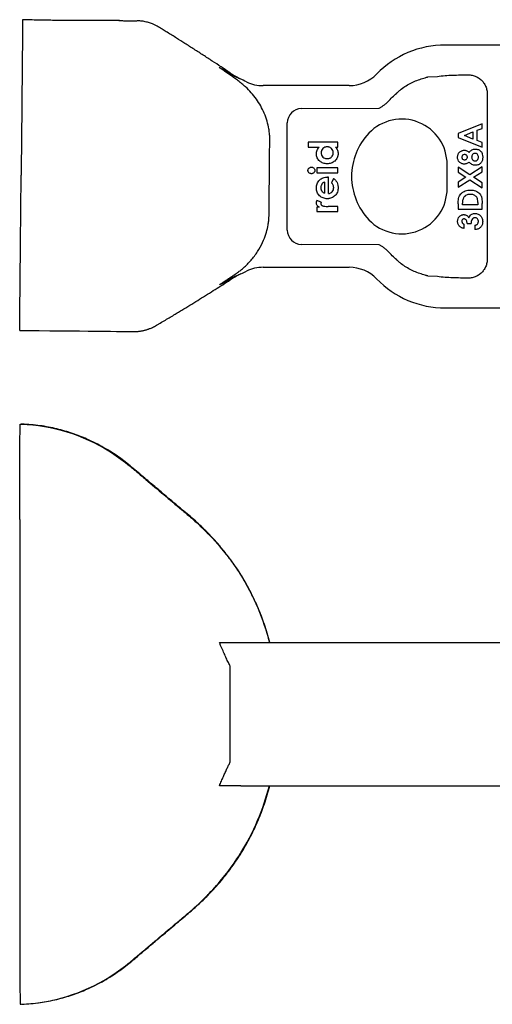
# Model space of a CAD drawing. Header units: millimetres. Extents: x 20 to 373, y 30 to 236.
# Tile 2 of 3: x 162 to 261, y 30 to 236. Entities that reach past the tile are written whole.
import ezdxf

# ---------------------------------------------------------------- set-up
doc = ezdxf.new("R2010")
doc.units = ezdxf.units.MM

msp = doc.modelspace()

# ---------------------------------------------------------------- linework, layer by layer
at = {"color": 7, "linetype": 'Continuous', "lineweight": 25}
for p, q in [((366.55, 230.97), (251, 230.97)), ((230.91, 222.47), (212.91, 222.47)), ((247.35, 224.29), (249.37, 224.38)), ((259.78, 220.29), (259.78, 186.66)), ((220.93, 217.68), (237.17, 217.78)), ((217.95, 192.26), (217.95, 214.68)), ((258.72, 214.5), (253.72, 212.48)), ((258.72, 213.54), (258.72, 214.5)), ((253.72, 212.48), (253.72, 211.64)), ((255.06, 212.06), (256.79, 212.81)), ((256.79, 212.81), (256.79, 211.31)), ((257.69, 213.15), (258.72, 213.54)), ((257.69, 210.97), (257.69, 213.15)), ((228.51, 210.66), (222.35, 210.66)), ((222.35, 210.66), (222.35, 209.59)), ((228.51, 209.59), (228.51, 210.66)), ((253.72, 211.64), (258.72, 209.63)), ((256.79, 211.31), (255.06, 212.06)), ((258.72, 210.58), (257.69, 210.97)), ((258.72, 209.63), (258.72, 210.58)), ((222.35, 209.59), (224.63, 209.59)), ((228.03, 209.59), (228.51, 209.59)), ((224.12, 205.28), (224.12, 204.2)), ((228.51, 205.28), (224.12, 205.28)), ((224.12, 204.2), (228.51, 204.2)), ((228.51, 204.2), (228.51, 205.28)), ((251.41, 200.97), (251.41, 205.97)), ((256.14, 203.84), (253.72, 205.42)), ((253.72, 205.42), (253.72, 204.36)), ((253.72, 204.36), (255.32, 203.31)), ((258.72, 205.52), (256.14, 203.84)), ((256.95, 203.31), (258.72, 204.46)), ((258.72, 204.46), (258.72, 205.52)), ((225.74, 202.28), (225.74, 199.97)), ((226.58, 203.35), (226.38, 203.36)), ((226.58, 199.89), (226.58, 203.35)), ((227.63, 203.05), (227.2, 202.15)), ((255.32, 203.31), (253.72, 202.27)), ((253.72, 201.21), (256.13, 202.78)), ((253.72, 202.27), (253.72, 201.21)), ((256.13, 202.78), (258.72, 201.1)), ((258.72, 202.16), (256.95, 203.31)), ((258.72, 201.1), (258.72, 202.16)), ((225.07, 198.1), (224.15, 198.43)), ((253.72, 197.78), (253.72, 196.64)), ((254.62, 197.54), (254.62, 197.88)), ((257.82, 198.01), (257.82, 197.54)), ((258.72, 196.64), (258.72, 197.79)), ((224.66, 197.05), (224.12, 197.05)), ((224.12, 197.05), (224.12, 196.13)), ((224.12, 196.13), (228.51, 196.13)), ((226.73, 197.2), (226.52, 197.2)), ((228.51, 197.2), (226.73, 197.2)), ((228.51, 196.13), (228.51, 197.2)), ((253.72, 196.64), (258.72, 196.64)), ((257.82, 197.54), (254.62, 197.54)), ((255.58, 193.63), (256.41, 193.63)), ((254.94, 192.61), (254.94, 193.5)), ((257.18, 193.25), (257.18, 192.35)), ((237.17, 189.17), (220.93, 189.26)), ((212.91, 184.47), (230.91, 184.47)), ((249.37, 182.57), (247.35, 182.65)), ((251, 175.97), (366.55, 175.97)), ((161.95, 171.27), (163.7, 171.25)), ((161.95, 131.69), (161.95, 50.3)), ((208.26, 105.99), (209.42, 105.99)), ((209.42, 105.99), (212.91, 105.99)), ((212.91, 105.99), (230.91, 105.99)), ((230.91, 105.99), (236.65, 105.99)), ((236.65, 105.99), (251, 105.99)), ((251, 105.99), (366.55, 105.99)), ((206.02, 80.99), (206.02, 101)), ((208.26, 75.99), (209.42, 75.99)), ((209.42, 75.99), (212.91, 75.99)), ((212.91, 75.99), (230.91, 75.99)), ((230.91, 75.99), (236.65, 75.99)), ((236.65, 75.99), (251, 75.99)), ((251, 75.99), (366.55, 75.99))]:
    msp.add_line(p, q, dxfattribs=at)
for centre, radius, start, end in [((251, 210.97), 20, 90, 135.8588), ((230.91, 230.47), 8, 270, 315.8588), ((175.91, 154.19), 76.78, 64.1239, 65.2396), ((212.91, 230.47), 8, 244.1239, 270), ((220.95, 214.68), 3, 90.3363, 180), ((241.91, 205.97), 9.5, 0, 136.3972), ((244.53, 203.47), 13.12, 136.3972, 180), ((244.53, 203.47), 13.12, 180, 223.6028), ((241.91, 200.97), 9.5, 223.6028, 0), ((220.95, 192.26), 3, 180, 269.6642), ((175.91, 252.75), 76.78, 294.9156, 295.8761), ((212.91, 176.47), 8, 90, 115.8761), ((230.91, 176.47), 8, 44.1412, 90), ((251, 195.97), 20, 224.1412, 270)]:
    msp.add_arc(centre, radius, start, end, dxfattribs=at)
for points, knots in [([(162.57, 236.26), (162.57, 236.26), (162.57, 236.28), (162.56, 236.02), (162.56, 235.35), (162.55, 234.33), (162.53, 233), (162.52, 231.4), (162.5, 229.62), (162.48, 227.78), (162.47, 225.9), (162.45, 223.89), (162.42, 221.47), (162.4, 218.6), (162.37, 215.3), (162.33, 211.65), (162.29, 207.77), (162.27, 205.11), (162.26, 203.76)], [0, 0, 0, 0, 0.03304, 0.09174, 0.149391, 0.20635, 0.261926, 0.317421, 0.372328, 0.42347, 0.468625, 0.516369, 0.572083, 0.642449, 0.721561, 0.809296, 0.903631, 1, 1, 1, 1]), ([(162.57, 236.26), (162.57, 236.26), (162.57, 236.27), (162.57, 236.26), (162.57, 236.26)], [0, 0, 0, 0, 0.702578, 1, 1, 1, 1]), ([(182.83, 236.07), (182.69, 236.07), (181.95, 236.08), (180.19, 236.09), (177.49, 236.09), (174.6, 236.1), (171.69, 236.11), (168.84, 236.13), (165.78, 236.18), (163.64, 236.23), (162.57, 236.26)], [0, 0, 0, 0, 0.034522, 0.186486, 0.341385, 0.499908, 0.621399, 0.745154, 0.87127, 1, 1, 1, 1]), ([(182.69, 236.07), (183.04, 236.07), (184.13, 236.06), (185.35, 236.05), (186.32, 236.04), (186.44, 236.04), (186.49, 236.04)], [0, 0, 0, 0, 0.145033, 0.452362, 0.759655, 1, 1, 1, 1]), ([(205.9, 225.21), (205.3, 225.61), (204.09, 226.41), (202.24, 227.62), (200.36, 228.85), (198.45, 230.08), (196.59, 231.27), (194.71, 232.46), (193.33, 233.32), (192.4, 233.89), (192, 234.14), (191.62, 234.38), (191.25, 234.6), (190.91, 234.8), (190.59, 234.98), (190.28, 235.13), (190, 235.27), (189.68, 235.4), (189.32, 235.54), (188.9, 235.67), (188.47, 235.79), (188.01, 235.89), (187.54, 235.97), (187.06, 236.02), (186.73, 236.03), (186.56, 236.04)], [0, 0, 0, 0, 0.09663, 0.195502, 0.296147, 0.398003, 0.50041, 0.592617, 0.695737, 0.718101, 0.739323, 0.759423, 0.778421, 0.79625, 0.812745, 0.827998, 0.842099, 0.855122, 0.874146, 0.893764, 0.913948, 0.934675, 0.955928, 0.977701, 1, 1, 1, 1]), ([(203.68, 226.27), (203.82, 226.2), (204.09, 226.08), (204.49, 225.9), (204.86, 225.73), (205.22, 225.55), (205.56, 225.38), (205.79, 225.26), (205.9, 225.21)], [0, 0, 0, 0, 0.197635, 0.382956, 0.555881, 0.716362, 0.864389, 1, 1, 1, 1]), ([(214.22, 203.27), (214.22, 203.55), (214.22, 204.12), (214.22, 204.82), (214.22, 205.38), (214.22, 205.78), (214.22, 206.21), (214.22, 206.66), (214.23, 207.11), (214.23, 207.67), (214.25, 208.64), (214.27, 209.77), (214.28, 210.73), (214.29, 211.3), (214.28, 211.85), (214.22, 212.58), (214.08, 213.68), (213.75, 215.08), (212.99, 217.21), (211.57, 219.73), (209.83, 221.68), (208.48, 222.86), (207.71, 223.46), (206.92, 224.02), (206.13, 224.57), (205.32, 225.13), (204.5, 225.7), (203.95, 226.07), (203.68, 226.27)], [0, 0, 0, 0, 0.030962, 0.062189, 0.077136, 0.093281, 0.106176, 0.124375, 0.142209, 0.155476, 0.186582, 0.248796, 0.279898, 0.292376, 0.310989, 0.34086, 0.373409, 0.432489, 0.498482, 0.622228, 0.748026, 0.784197, 0.819881, 0.855037, 0.890549, 0.926572, 0.963069, 1, 1, 1, 1]), ([(208.07, 223.91), (207.91, 223.98), (207.6, 224.1), (207.14, 224.31), (206.69, 224.52), (206.24, 224.74), (205.8, 224.97), (205.36, 225.21), (204.93, 225.46), (204.51, 225.72), (204.09, 225.99), (203.81, 226.17), (203.68, 226.27)], [0, 0, 0, 0, 0.100777, 0.201255, 0.301479, 0.401499, 0.50136, 0.601113, 0.700805, 0.800485, 0.9002, 1, 1, 1, 1]), ([(249.37, 224.38), (249.9, 224.48), (250.44, 224.55), (251.51, 224.62), (252.05, 224.65), (253.67, 224.71), (254.74, 224.73), (255.82, 224.74)], [0, 0, 0, 0, 0.25, 0.25, 0.5, 0.5, 1, 1, 1, 1]), ([(255.82, 224.74), (256.1, 224.74), (256.38, 224.71), (256.92, 224.6), (257.19, 224.51), (257.7, 224.28), (257.94, 224.14), (258.4, 223.81), (258.6, 223.62), (258.97, 223.2), (259.14, 222.97), (259.42, 222.48), (259.53, 222.22), (259.7, 221.68), (259.76, 221.4), (259.81, 220.85), (259.81, 220.57), (259.78, 220.29)], [0, 0, 0, 0, 0.125, 0.125, 0.25, 0.25, 0.375, 0.375, 0.5, 0.5, 0.625, 0.625, 0.75, 0.75, 0.875, 0.875, 1, 1, 1, 1]), ([(239.04, 219.14), (239.62, 219.76), (240.22, 220.36), (241, 221.07), (241.16, 221.21), (241.48, 221.49), (241.64, 221.63), (242.13, 222.02), (242.48, 222.25), (243.2, 222.68), (243.57, 222.88), (244.33, 223.25), (244.71, 223.41), (245.48, 223.71), (245.87, 223.84), (246.44, 224.02), (246.63, 224.08), (246.91, 224.16), (247, 224.19), (247.13, 224.23), (247.2, 224.25), (247.28, 224.27), (247.31, 224.28), (247.33, 224.28), (247.34, 224.29), (247.34, 224.29), (247.35, 224.29)], [0, 0, 0, 0, 0.25, 0.25, 0.3125, 0.3125, 0.375, 0.375, 0.5, 0.5, 0.625, 0.625, 0.75, 0.75, 0.875, 0.875, 0.9375, 0.9375, 0.96875, 0.96875, 0.984375, 0.992187, 0.996094, 0.998047, 0.998047, 1, 1, 1, 1]), ([(237.17, 217.78), (237.35, 217.86), (237.52, 217.96), (237.84, 218.16), (238, 218.27), (238.32, 218.49), (238.47, 218.61), (238.76, 218.86), (238.9, 219), (239.04, 219.14)], [0, 0, 0, 0, 0.25, 0.25, 0.5, 0.5, 0.75, 0.75, 1, 1, 1, 1]), ([(224.04, 208.2), (224.05, 208.33), (224.06, 208.45), (224.11, 208.71), (224.14, 208.83), (224.25, 209.07), (224.31, 209.18), (224.46, 209.4), (224.54, 209.49), (224.63, 209.59)], [0, 0, 0, 0, 0.25, 0.25, 0.5, 0.5, 0.75, 0.75, 1, 1, 1, 1]), ([(226.32, 206.13), (226.18, 206.13), (226.04, 206.13), (225.75, 206.18), (225.61, 206.21), (225.2, 206.35), (224.95, 206.49), (224.63, 206.78), (224.53, 206.88), (224.36, 207.11), (224.28, 207.23), (224.16, 207.49), (224.12, 207.63), (224.07, 207.84), (224.06, 207.91), (224.05, 208.05), (224.05, 208.12), (224.04, 208.2)], [0, 0, 0, 0, 0.125, 0.125, 0.25, 0.25, 0.5, 0.5, 0.625, 0.625, 0.75, 0.75, 0.875, 0.875, 0.9375, 0.9375, 1, 1, 1, 1]), ([(226.3, 209.66), (226.22, 209.66), (226.14, 209.66), (225.97, 209.63), (225.89, 209.61), (225.66, 209.53), (225.52, 209.44), (225.28, 209.2), (225.19, 209.06), (225.1, 208.83), (225.08, 208.75), (225.05, 208.59), (225.05, 208.5), (225.04, 208.42)], [0, 0, 0, 0, 0.125, 0.125, 0.25, 0.25, 0.5, 0.5, 0.75, 0.75, 0.875, 0.875, 1, 1, 1, 1]), ([(225.04, 208.42), (225.05, 208.34), (225.05, 208.26), (225.08, 208.1), (225.1, 208.02), (225.2, 207.79), (225.29, 207.65), (225.53, 207.43), (225.67, 207.34), (225.9, 207.25), (225.98, 207.23), (226.14, 207.21), (226.22, 207.2), (226.31, 207.2)], [0, 0, 0, 0, 0.125, 0.125, 0.25, 0.25, 0.5, 0.5, 0.75, 0.75, 0.875, 0.875, 1, 1, 1, 1]), ([(227.58, 208.43), (227.58, 208.51), (227.58, 208.59), (227.55, 208.76), (227.53, 208.84), (227.43, 209.07), (227.34, 209.21), (227.16, 209.38), (227.09, 209.44), (226.95, 209.52), (226.87, 209.56), (226.71, 209.61), (226.63, 209.63), (226.47, 209.66), (226.39, 209.66), (226.3, 209.66)], [0, 0, 0, 0, 0.125, 0.125, 0.25, 0.25, 0.5, 0.5, 0.625, 0.625, 0.75, 0.75, 0.875, 0.875, 1, 1, 1, 1]), ([(226.31, 207.2), (226.39, 207.2), (226.47, 207.21), (226.63, 207.23), (226.71, 207.25), (226.87, 207.31), (226.94, 207.35), (227.08, 207.43), (227.15, 207.49), (227.33, 207.66), (227.43, 207.79), (227.52, 208.02), (227.55, 208.1), (227.58, 208.26), (227.58, 208.34), (227.58, 208.43)], [0, 0, 0, 0, 0.125, 0.125, 0.25, 0.25, 0.375, 0.375, 0.5, 0.5, 0.75, 0.75, 0.875, 0.875, 1, 1, 1, 1]), ([(228.58, 208.23), (228.58, 208.16), (228.58, 208.09), (228.57, 207.94), (228.55, 207.87), (228.51, 207.66), (228.47, 207.52), (228.28, 207.14), (228.1, 206.9), (227.79, 206.61), (227.67, 206.53), (227.43, 206.38), (227.3, 206.31), (227.03, 206.22), (226.89, 206.18), (226.61, 206.13), (226.47, 206.13), (226.32, 206.13)], [0, 0, 0, 0, 0.0625, 0.0625, 0.125, 0.125, 0.25, 0.25, 0.5, 0.5, 0.625, 0.625, 0.75, 0.75, 0.875, 0.875, 1, 1, 1, 1]), ([(228.03, 209.59), (228.11, 209.49), (228.19, 209.4), (228.33, 209.19), (228.39, 209.08), (228.49, 208.85), (228.53, 208.73), (228.57, 208.48), (228.58, 208.35), (228.58, 208.23)], [0, 0, 0, 0, 0.25, 0.25, 0.5, 0.5, 0.75, 0.75, 1, 1, 1, 1]), ([(253.59, 207.52), (253.59, 207.61), (253.6, 207.7), (253.63, 207.89), (253.65, 207.98), (253.75, 208.25), (253.85, 208.41), (254.12, 208.67), (254.28, 208.78), (254.54, 208.88), (254.63, 208.91), (254.82, 208.94), (254.91, 208.95), (255.01, 208.95)], [0, 0, 0, 0, 0.125, 0.125, 0.25, 0.25, 0.5, 0.5, 0.75, 0.75, 0.875, 0.875, 1, 1, 1, 1]), ([(255.05, 208.05), (254.97, 208.05), (254.9, 208.04), (254.76, 207.99), (254.7, 207.95), (254.59, 207.85), (254.55, 207.78), (254.5, 207.64), (254.49, 207.57), (254.49, 207.49)], [0, 0, 0, 0, 0.25, 0.25, 0.5, 0.5, 0.75, 0.75, 1, 1, 1, 1]), ([(255.01, 208.95), (255.1, 208.95), (255.19, 208.94), (255.38, 208.91), (255.47, 208.88), (255.64, 208.8), (255.72, 208.75), (255.88, 208.64), (255.95, 208.58), (256.03, 208.52)], [0, 0, 0, 0, 0.25, 0.25, 0.5, 0.5, 0.75, 0.75, 1, 1, 1, 1]), ([(255.64, 207.51), (255.64, 207.55), (255.64, 207.59), (255.62, 207.66), (255.61, 207.7), (255.57, 207.8), (255.52, 207.86), (255.41, 207.96), (255.34, 208), (255.2, 208.05), (255.12, 208.05), (255.05, 208.05)], [0, 0, 0, 0, 0.125, 0.125, 0.25, 0.25, 0.5, 0.5, 0.75, 0.75, 1, 1, 1, 1]), ([(256.03, 208.52), (256.06, 208.58), (256.1, 208.63), (256.18, 208.72), (256.23, 208.77), (256.37, 208.9), (256.47, 208.97), (256.7, 209.09), (256.82, 209.13), (257, 209.18), (257.06, 209.19), (257.19, 209.2), (257.25, 209.21), (257.32, 209.21)], [0, 0, 0, 0, 0.125, 0.125, 0.25, 0.25, 0.5, 0.5, 0.75, 0.75, 0.875, 0.875, 1, 1, 1, 1]), ([(257.26, 208.31), (257.21, 208.31), (257.16, 208.31), (257.06, 208.29), (257.01, 208.27), (256.88, 208.21), (256.8, 208.15), (256.67, 208), (256.62, 207.91), (256.57, 207.77), (256.56, 207.72), (256.54, 207.62), (256.54, 207.57), (256.54, 207.52)], [0, 0, 0, 0, 0.125, 0.125, 0.25, 0.25, 0.5, 0.5, 0.75, 0.75, 0.875, 0.875, 1, 1, 1, 1]), ([(257.95, 207.51), (257.95, 207.61), (257.94, 207.71), (257.88, 207.9), (257.84, 207.99), (257.71, 208.15), (257.64, 208.21), (257.46, 208.29), (257.36, 208.31), (257.26, 208.31)], [0, 0, 0, 0, 0.25, 0.25, 0.5, 0.5, 0.75, 0.75, 1, 1, 1, 1]), ([(257.32, 209.21), (257.42, 209.2), (257.53, 209.2), (257.74, 209.16), (257.84, 209.12), (258.14, 209), (258.32, 208.87), (258.54, 208.64), (258.6, 208.55), (258.7, 208.36), (258.74, 208.26), (258.83, 207.95), (258.84, 207.74), (258.85, 207.52)], [0, 0, 0, 0, 0.125, 0.125, 0.25, 0.25, 0.5, 0.5, 0.625, 0.625, 0.75, 0.75, 1, 1, 1, 1]), ([(254.99, 206.07), (254.9, 206.07), (254.8, 206.07), (254.62, 206.11), (254.53, 206.13), (254.26, 206.24), (254.1, 206.35), (253.84, 206.62), (253.74, 206.78), (253.65, 207.05), (253.62, 207.14), (253.6, 207.33), (253.59, 207.42), (253.59, 207.52)], [0, 0, 0, 0, 0.125, 0.125, 0.25, 0.25, 0.5, 0.5, 0.75, 0.75, 0.875, 0.875, 1, 1, 1, 1]), ([(254.49, 207.49), (254.49, 207.46), (254.49, 207.42), (254.5, 207.35), (254.51, 207.32), (254.56, 207.22), (254.6, 207.16), (254.71, 207.06), (254.77, 207.02), (254.91, 206.97), (254.98, 206.97), (255.06, 206.96)], [0, 0, 0, 0, 0.125, 0.125, 0.25, 0.25, 0.5, 0.5, 0.75, 0.75, 1, 1, 1, 1]), ([(256.03, 206.48), (255.95, 206.42), (255.88, 206.36), (255.72, 206.26), (255.64, 206.21), (255.46, 206.14), (255.37, 206.11), (255.18, 206.08), (255.09, 206.07), (254.99, 206.07)], [0, 0, 0, 0, 0.25, 0.25, 0.5, 0.5, 0.75, 0.75, 1, 1, 1, 1]), ([(255.06, 206.96), (255.13, 206.97), (255.2, 206.98), (255.34, 207.03), (255.41, 207.07), (255.52, 207.17), (255.57, 207.23), (255.61, 207.33), (255.62, 207.36), (255.64, 207.44), (255.64, 207.47), (255.64, 207.51)], [0, 0, 0, 0, 0.25, 0.25, 0.5, 0.5, 0.75, 0.75, 0.875, 0.875, 1, 1, 1, 1]), ([(257.32, 205.81), (257.25, 205.81), (257.19, 205.81), (257.07, 205.83), (257, 205.84), (256.82, 205.88), (256.7, 205.93), (256.48, 206.05), (256.37, 206.12), (256.19, 206.29), (256.1, 206.38), (256.03, 206.48)], [0, 0, 0, 0, 0.125, 0.125, 0.25, 0.25, 0.5, 0.5, 0.75, 0.75, 1, 1, 1, 1]), ([(256.54, 207.52), (256.54, 207.47), (256.54, 207.42), (256.56, 207.33), (256.57, 207.28), (256.61, 207.14), (256.66, 207.05), (256.79, 206.89), (256.86, 206.83), (256.99, 206.76), (257.04, 206.74), (257.14, 206.71), (257.19, 206.71), (257.24, 206.71)], [0, 0, 0, 0, 0.125, 0.125, 0.25, 0.25, 0.5, 0.5, 0.75, 0.75, 0.875, 0.875, 1, 1, 1, 1]), ([(257.24, 206.71), (257.34, 206.71), (257.44, 206.73), (257.62, 206.81), (257.7, 206.88), (257.8, 206.99), (257.82, 207.03), (257.87, 207.12), (257.89, 207.17), (257.94, 207.31), (257.95, 207.41), (257.95, 207.51)], [0, 0, 0, 0, 0.25, 0.25, 0.5, 0.5, 0.625, 0.625, 0.75, 0.75, 1, 1, 1, 1]), ([(258.85, 207.52), (258.84, 207.3), (258.83, 207.09), (258.75, 206.77), (258.71, 206.67), (258.62, 206.48), (258.55, 206.39), (258.34, 206.14), (258.15, 206.02), (257.85, 205.89), (257.75, 205.86), (257.53, 205.82), (257.43, 205.81), (257.32, 205.81)], [0, 0, 0, 0, 0.25, 0.25, 0.375, 0.375, 0.5, 0.5, 0.75, 0.75, 0.875, 0.875, 1, 1, 1, 1]), ([(222.28, 204.74), (222.28, 204.78), (222.28, 204.83), (222.3, 204.92), (222.31, 204.97), (222.37, 205.1), (222.43, 205.17), (222.57, 205.3), (222.65, 205.35), (222.78, 205.4), (222.82, 205.41), (222.92, 205.43), (222.96, 205.43), (223.01, 205.43)], [0, 0, 0, 0, 0.125, 0.125, 0.25, 0.25, 0.5, 0.5, 0.75, 0.75, 0.875, 0.875, 1, 1, 1, 1]), ([(222.99, 204.05), (222.95, 204.05), (222.9, 204.05), (222.81, 204.07), (222.77, 204.08), (222.64, 204.13), (222.56, 204.18), (222.42, 204.31), (222.37, 204.38), (222.31, 204.51), (222.3, 204.56), (222.28, 204.65), (222.28, 204.69), (222.28, 204.74)], [0, 0, 0, 0, 0.125, 0.125, 0.25, 0.25, 0.5, 0.5, 0.75, 0.75, 0.875, 0.875, 1, 1, 1, 1]), ([(223.74, 204.75), (223.73, 204.7), (223.73, 204.65), (223.71, 204.56), (223.7, 204.51), (223.64, 204.38), (223.58, 204.31), (223.44, 204.18), (223.36, 204.13), (223.23, 204.08), (223.18, 204.07), (223.09, 204.05), (223.04, 204.05), (222.99, 204.05)], [0, 0, 0, 0, 0.125, 0.125, 0.25, 0.25, 0.5, 0.5, 0.75, 0.75, 0.875, 0.875, 1, 1, 1, 1]), ([(223.01, 205.43), (223.06, 205.43), (223.1, 205.43), (223.19, 205.41), (223.24, 205.4), (223.37, 205.35), (223.45, 205.3), (223.58, 205.18), (223.64, 205.1), (223.7, 204.97), (223.71, 204.93), (223.73, 204.84), (223.73, 204.79), (223.74, 204.75)], [0, 0, 0, 0, 0.125, 0.125, 0.25, 0.25, 0.5, 0.5, 0.75, 0.75, 0.875, 0.875, 1, 1, 1, 1]), ([(161.95, 171.27), (161.95, 171.27), (161.95, 171.27), (161.95, 171.27), (161.95, 171.27), (161.95, 171.27), (161.95, 171.27), (161.95, 171.27), (161.95, 171.27), (161.95, 171.34), (161.95, 171.67), (161.96, 172.8), (161.97, 173.59), (161.98, 175.07), (161.99, 175.61), (162, 176.48), (162, 176.79), (162.01, 177.41), (162.01, 177.72), (162.02, 178.66), (162.02, 179.28), (162.04, 180.57), (162.04, 181.23), (162.06, 182.64), (162.06, 183.39), (162.08, 184.64), (162.08, 185.08), (162.09, 185.8), (162.09, 186.06), (162.09, 186.6), (162.1, 186.87), (162.11, 188.26), (162.12, 189.45), (162.14, 191.98), (162.16, 193.33), (162.18, 196.17), (162.2, 197.66), (162.23, 200.7), (162.24, 202.25), (162.26, 203.76)], [0, 0, 0, 0, 0.0625, 0.0625, 0.09375, 0.09375, 0.109375, 0.109375, 0.125, 0.125, 0.25, 0.25, 0.375, 0.375, 0.4375, 0.4375, 0.46875, 0.46875, 0.5, 0.5, 0.5625, 0.5625, 0.625, 0.625, 0.6875, 0.6875, 0.71875, 0.71875, 0.734375, 0.734375, 0.75, 0.75, 0.8125, 0.8125, 0.875, 0.875, 0.9375, 0.9375, 1, 1, 1, 1]), ([(203.74, 180.81), (203.98, 180.97), (204.45, 181.28), (205.16, 181.75), (205.85, 182.22), (206.54, 182.68), (207.23, 183.14), (207.9, 183.63), (208.55, 184.16), (209.54, 185.04), (210.77, 186.35), (212.05, 188.17), (212.99, 190.01), (213.61, 191.75), (213.93, 193.12), (214.07, 194.19), (214.12, 194.85), (214.13, 195.32), (214.14, 195.6), (214.14, 195.9), (214.14, 196.25), (214.15, 197.07), (214.15, 198.03), (214.15, 198.97), (214.15, 199.52), (214.16, 199.96), (214.17, 200.4), (214.18, 200.95), (214.19, 201.62), (214.21, 202.45), (214.21, 203), (214.22, 203.27)], [0, 0, 0, 0, 0.032022, 0.063747, 0.095151, 0.126209, 0.157015, 0.188252, 0.219941, 0.251954, 0.336498, 0.421157, 0.502112, 0.568417, 0.627622, 0.660065, 0.68976, 0.702611, 0.712983, 0.720778, 0.736731, 0.751807, 0.813875, 0.844907, 0.857511, 0.875933, 0.89361, 0.90695, 0.937964, 0.969091, 1, 1, 1, 1]), ([(224.04, 201.06), (224.05, 201.21), (224.05, 201.36), (224.11, 201.67), (224.14, 201.82), (224.25, 202.1), (224.32, 202.24), (224.49, 202.5), (224.59, 202.62), (224.81, 202.83), (224.93, 202.93), (225.19, 203.09), (225.33, 203.16), (225.62, 203.26), (225.77, 203.3), (226.07, 203.35), (226.23, 203.35), (226.38, 203.36)], [0, 0, 0, 0, 0.125, 0.125, 0.25, 0.25, 0.375, 0.375, 0.5, 0.5, 0.625, 0.625, 0.75, 0.75, 0.875, 0.875, 1, 1, 1, 1]), ([(225.74, 202.28), (225.68, 202.26), (225.62, 202.24), (225.51, 202.18), (225.46, 202.15), (225.32, 202.03), (225.23, 201.94), (225.1, 201.74), (225.05, 201.62), (225, 201.45), (224.99, 201.39), (224.97, 201.27), (224.97, 201.2), (224.97, 201.14)], [0, 0, 0, 0, 0.125, 0.125, 0.25, 0.25, 0.5, 0.5, 0.75, 0.75, 0.875, 0.875, 1, 1, 1, 1]), ([(227.66, 201.12), (227.66, 201.17), (227.66, 201.21), (227.65, 201.31), (227.64, 201.36), (227.61, 201.5), (227.58, 201.59), (227.5, 201.77), (227.45, 201.85), (227.34, 202.01), (227.27, 202.08), (227.2, 202.15)], [0, 0, 0, 0, 0.125, 0.125, 0.25, 0.25, 0.5, 0.5, 0.75, 0.75, 1, 1, 1, 1]), ([(227.63, 203.05), (227.79, 202.94), (227.93, 202.82), (228.18, 202.53), (228.29, 202.37), (228.45, 202.03), (228.5, 201.85), (228.55, 201.57), (228.56, 201.48), (228.58, 201.29), (228.58, 201.2), (228.58, 201.1)], [0, 0, 0, 0, 0.25, 0.25, 0.5, 0.5, 0.75, 0.75, 0.875, 0.875, 1, 1, 1, 1]), ([(226.34, 198.82), (226.19, 198.82), (226.04, 198.83), (225.74, 198.88), (225.6, 198.92), (225.18, 199.07), (224.92, 199.24), (224.6, 199.55), (224.5, 199.66), (224.33, 199.91), (224.26, 200.04), (224.15, 200.32), (224.11, 200.46), (224.07, 200.68), (224.06, 200.76), (224.05, 200.91), (224.05, 200.98), (224.04, 201.06)], [0, 0, 0, 0, 0.125, 0.125, 0.25, 0.25, 0.5, 0.5, 0.625, 0.625, 0.75, 0.75, 0.875, 0.875, 0.9375, 0.9375, 1, 1, 1, 1]), ([(224.97, 201.14), (224.97, 201.07), (224.97, 201), (224.99, 200.87), (225.01, 200.8), (225.05, 200.67), (225.07, 200.6), (225.13, 200.48), (225.17, 200.42), (225.21, 200.36)], [0, 0, 0, 0, 0.25, 0.25, 0.5, 0.5, 0.75, 0.75, 1, 1, 1, 1]), ([(225.21, 200.36), (225.24, 200.32), (225.28, 200.28), (225.36, 200.2), (225.4, 200.17), (225.54, 200.07), (225.64, 200.02), (225.74, 199.97)], [0, 0, 0, 0, 0.25, 0.25, 0.5, 0.5, 1, 1, 1, 1]), ([(228.58, 201.1), (228.58, 200.95), (228.57, 200.81), (228.53, 200.51), (228.49, 200.36), (228.34, 199.94), (228.17, 199.68), (227.75, 199.26), (227.5, 199.08), (227.08, 198.92), (226.93, 198.88), (226.71, 198.84), (226.64, 198.83), (226.49, 198.82), (226.41, 198.82), (226.34, 198.82)], [0, 0, 0, 0, 0.125, 0.125, 0.25, 0.25, 0.5, 0.5, 0.75, 0.75, 0.875, 0.875, 0.9375, 0.9375, 1, 1, 1, 1]), ([(226.58, 199.89), (226.66, 199.91), (226.73, 199.92), (226.87, 199.96), (226.94, 199.99), (227.15, 200.09), (227.27, 200.18), (227.47, 200.4), (227.54, 200.53), (227.62, 200.75), (227.63, 200.82), (227.66, 200.97), (227.66, 201.04), (227.66, 201.12)], [0, 0, 0, 0, 0.125, 0.125, 0.25, 0.25, 0.5, 0.5, 0.75, 0.75, 0.875, 0.875, 1, 1, 1, 1]), ([(253.72, 197.78), (253.72, 197.96), (253.72, 198.14), (253.75, 198.51), (253.77, 198.69), (253.85, 199.05), (253.9, 199.23), (254.06, 199.55), (254.17, 199.7), (254.42, 199.97), (254.57, 200.09), (254.87, 200.29), (255.04, 200.37), (255.38, 200.5), (255.56, 200.55), (255.83, 200.59), (255.92, 200.6), (256.1, 200.62), (256.2, 200.62), (256.29, 200.62)], [0, 0, 0, 0, 0.125, 0.125, 0.25, 0.25, 0.375, 0.375, 0.5, 0.5, 0.625, 0.625, 0.75, 0.75, 0.875, 0.875, 0.9375, 0.9375, 1, 1, 1, 1]), ([(256.29, 200.62), (256.38, 200.62), (256.47, 200.61), (256.65, 200.6), (256.73, 200.59), (257, 200.54), (257.17, 200.5), (257.51, 200.37), (257.67, 200.28), (257.96, 200.08), (258.1, 199.96), (258.33, 199.69), (258.44, 199.54), (258.55, 199.3), (258.58, 199.21), (258.63, 199.04), (258.65, 198.95), (258.69, 198.69), (258.7, 198.51), (258.71, 198.15), (258.72, 197.97), (258.72, 197.79)], [0, 0, 0, 0, 0.0625, 0.0625, 0.125, 0.125, 0.25, 0.25, 0.375, 0.375, 0.5, 0.5, 0.625, 0.625, 0.6875, 0.6875, 0.75, 0.75, 0.875, 0.875, 1, 1, 1, 1]), ([(224.04, 197.99), (224.05, 198.07), (224.06, 198.15), (224.09, 198.29), (224.12, 198.36), (224.15, 198.43)], [0, 0, 0, 0, 0.5, 0.5, 1, 1, 1, 1]), ([(224.66, 197.05), (224.57, 197.1), (224.49, 197.15), (224.34, 197.27), (224.27, 197.35), (224.16, 197.51), (224.12, 197.6), (224.07, 197.75), (224.06, 197.8), (224.05, 197.89), (224.05, 197.94), (224.04, 197.99)], [0, 0, 0, 0, 0.25, 0.25, 0.5, 0.5, 0.75, 0.75, 0.875, 0.875, 1, 1, 1, 1]), ([(225.07, 198.1), (225.04, 198.05), (225.02, 198), (224.99, 197.92), (224.98, 197.9), (224.97, 197.84), (224.97, 197.82), (224.97, 197.79)], [0, 0, 0, 0, 0.5, 0.5, 0.75, 0.75, 1, 1, 1, 1]), ([(224.97, 197.79), (224.97, 197.75), (224.97, 197.71), (225, 197.64), (225.01, 197.61), (225.08, 197.51), (225.13, 197.46), (225.23, 197.4), (225.26, 197.38), (225.33, 197.35), (225.36, 197.33), (225.47, 197.29), (225.54, 197.28), (225.76, 197.23), (225.92, 197.22), (226.22, 197.2), (226.37, 197.2), (226.52, 197.2)], [0, 0, 0, 0, 0.0625, 0.0625, 0.125, 0.125, 0.25, 0.25, 0.3125, 0.3125, 0.375, 0.375, 0.5, 0.5, 0.75, 0.75, 1, 1, 1, 1]), ([(255.02, 199.25), (254.98, 199.2), (254.94, 199.16), (254.87, 199.06), (254.84, 199), (254.76, 198.84), (254.72, 198.72), (254.66, 198.49), (254.64, 198.37), (254.62, 198.13), (254.62, 198.01), (254.62, 197.88)], [0, 0, 0, 0, 0.125, 0.125, 0.25, 0.25, 0.5, 0.5, 0.75, 0.75, 1, 1, 1, 1]), ([(256.27, 199.72), (256.16, 199.72), (256.04, 199.71), (255.81, 199.68), (255.7, 199.66), (255.48, 199.58), (255.38, 199.53), (255.23, 199.44), (255.19, 199.4), (255.1, 199.33), (255.06, 199.29), (255.02, 199.25)], [0, 0, 0, 0, 0.25, 0.25, 0.5, 0.5, 0.75, 0.75, 0.875, 0.875, 1, 1, 1, 1]), ([(257.82, 198.01), (257.82, 198.23), (257.81, 198.46), (257.76, 198.73), (257.75, 198.78), (257.72, 198.89), (257.7, 198.94), (257.63, 199.1), (257.57, 199.19), (257.34, 199.43), (257.14, 199.55), (256.82, 199.66), (256.72, 199.68), (256.49, 199.72), (256.38, 199.72), (256.27, 199.72)], [0, 0, 0, 0, 0.25, 0.25, 0.3125, 0.3125, 0.375, 0.375, 0.5, 0.5, 0.75, 0.75, 0.875, 0.875, 1, 1, 1, 1]), ([(255.95, 194.82), (255.97, 194.89), (256, 194.96), (256.06, 195.08), (256.09, 195.14), (256.21, 195.32), (256.31, 195.42), (256.54, 195.59), (256.67, 195.65), (256.88, 195.71), (256.95, 195.72), (257.09, 195.74), (257.16, 195.75), (257.23, 195.75)], [0, 0, 0, 0, 0.125, 0.125, 0.25, 0.25, 0.5, 0.5, 0.75, 0.75, 0.875, 0.875, 1, 1, 1, 1]), ([(257.23, 195.75), (257.34, 195.74), (257.45, 195.74), (257.67, 195.69), (257.77, 195.66), (258.07, 195.53), (258.25, 195.39), (258.55, 195.07), (258.67, 194.87), (258.78, 194.56), (258.81, 194.45), (258.84, 194.23), (258.84, 194.12), (258.85, 194.01)], [0, 0, 0, 0, 0.125, 0.125, 0.25, 0.25, 0.5, 0.5, 0.75, 0.75, 0.875, 0.875, 1, 1, 1, 1]), ([(253.59, 194.09), (253.59, 194.18), (253.6, 194.27), (253.63, 194.45), (253.65, 194.53), (253.74, 194.78), (253.84, 194.94), (254.08, 195.2), (254.22, 195.31), (254.46, 195.42), (254.55, 195.45), (254.68, 195.47), (254.72, 195.48), (254.81, 195.49), (254.86, 195.49), (254.9, 195.49)], [0, 0, 0, 0, 0.125, 0.125, 0.25, 0.25, 0.5, 0.5, 0.75, 0.75, 0.875, 0.875, 0.9375, 0.9375, 1, 1, 1, 1]), ([(254.05, 192.99), (254.02, 193.03), (253.98, 193.06), (253.91, 193.14), (253.88, 193.18), (253.79, 193.31), (253.74, 193.4), (253.66, 193.59), (253.64, 193.69), (253.6, 193.89), (253.59, 193.99), (253.59, 194.09)], [0, 0, 0, 0, 0.125, 0.125, 0.25, 0.25, 0.5, 0.5, 0.75, 0.75, 1, 1, 1, 1]), ([(254.96, 194.59), (254.93, 194.59), (254.89, 194.59), (254.83, 194.58), (254.8, 194.57), (254.71, 194.53), (254.66, 194.49), (254.57, 194.4), (254.54, 194.34), (254.49, 194.22), (254.49, 194.15), (254.49, 194.09)], [0, 0, 0, 0, 0.125, 0.125, 0.25, 0.25, 0.5, 0.5, 0.75, 0.75, 1, 1, 1, 1]), ([(254.49, 194.09), (254.49, 194.02), (254.5, 193.96), (254.54, 193.83), (254.57, 193.77), (254.66, 193.67), (254.7, 193.63), (254.79, 193.57), (254.81, 193.55), (254.87, 193.52), (254.9, 193.51), (254.94, 193.5)], [0, 0, 0, 0, 0.25, 0.25, 0.5, 0.5, 0.75, 0.75, 0.875, 0.875, 1, 1, 1, 1]), ([(254.9, 195.49), (254.96, 195.49), (255.01, 195.49), (255.12, 195.47), (255.17, 195.46), (255.33, 195.41), (255.43, 195.37), (255.61, 195.25), (255.7, 195.18), (255.8, 195.05), (255.84, 195.01), (255.9, 194.92), (255.92, 194.87), (255.95, 194.82)], [0, 0, 0, 0, 0.125, 0.125, 0.25, 0.25, 0.5, 0.5, 0.75, 0.75, 0.875, 0.875, 1, 1, 1, 1]), ([(255.58, 193.63), (255.57, 193.74), (255.56, 193.84), (255.52, 194.05), (255.5, 194.15), (255.4, 194.34), (255.34, 194.43), (255.21, 194.52), (255.16, 194.55), (255.09, 194.57), (255.06, 194.58), (255.01, 194.59), (254.98, 194.59), (254.96, 194.59)], [0, 0, 0, 0, 0.25, 0.25, 0.5, 0.5, 0.75, 0.75, 0.875, 0.875, 0.9375, 0.9375, 1, 1, 1, 1]), ([(257.22, 194.85), (257.18, 194.85), (257.15, 194.85), (257.08, 194.84), (257.05, 194.83), (256.95, 194.8), (256.89, 194.77), (256.73, 194.65), (256.64, 194.54), (256.51, 194.3), (256.47, 194.17), (256.42, 193.9), (256.41, 193.77), (256.41, 193.63)], [0, 0, 0, 0, 0.0625, 0.0625, 0.125, 0.125, 0.25, 0.25, 0.5, 0.5, 0.75, 0.75, 1, 1, 1, 1]), ([(257.18, 193.25), (257.23, 193.26), (257.28, 193.27), (257.38, 193.29), (257.43, 193.31), (257.53, 193.35), (257.57, 193.37), (257.66, 193.43), (257.7, 193.46), (257.81, 193.57), (257.86, 193.66), (257.92, 193.81), (257.93, 193.86), (257.94, 193.96), (257.95, 194.01), (257.95, 194.06)], [0, 0, 0, 0, 0.125, 0.125, 0.25, 0.25, 0.375, 0.375, 0.5, 0.5, 0.75, 0.75, 0.875, 0.875, 1, 1, 1, 1]), ([(258.85, 194.01), (258.84, 193.9), (258.84, 193.79), (258.8, 193.58), (258.77, 193.47), (258.7, 193.27), (258.65, 193.17), (258.53, 192.98), (258.45, 192.9), (258.22, 192.67), (258.03, 192.55), (257.72, 192.44), (257.61, 192.41), (257.4, 192.37), (257.29, 192.36), (257.18, 192.35)], [0, 0, 0, 0, 0.125, 0.125, 0.25, 0.25, 0.375, 0.375, 0.5, 0.5, 0.75, 0.75, 0.875, 0.875, 1, 1, 1, 1]), ([(257.95, 194.06), (257.95, 194.11), (257.95, 194.16), (257.93, 194.26), (257.92, 194.31), (257.87, 194.45), (257.82, 194.54), (257.68, 194.69), (257.6, 194.75), (257.46, 194.81), (257.42, 194.83), (257.32, 194.84), (257.27, 194.85), (257.22, 194.85)], [0, 0, 0, 0, 0.125, 0.125, 0.25, 0.25, 0.5, 0.5, 0.75, 0.75, 0.875, 0.875, 1, 1, 1, 1]), ([(254.94, 192.61), (254.86, 192.62), (254.77, 192.63), (254.62, 192.67), (254.54, 192.7), (254.39, 192.76), (254.32, 192.8), (254.18, 192.88), (254.11, 192.93), (254.05, 192.99)], [0, 0, 0, 0, 0.25, 0.25, 0.5, 0.5, 0.75, 0.75, 1, 1, 1, 1]), ([(239.04, 187.81), (238.9, 187.95), (238.76, 188.08), (238.47, 188.33), (238.32, 188.45), (238, 188.68), (237.84, 188.78), (237.52, 188.99), (237.35, 189.08), (237.17, 189.17)], [0, 0, 0, 0, 0.25, 0.25, 0.5, 0.5, 0.75, 0.75, 1, 1, 1, 1]), ([(247.35, 182.65), (247.34, 182.66), (247.34, 182.66), (247.33, 182.66), (247.31, 182.67), (247.28, 182.68), (247.2, 182.7), (247.13, 182.72), (247, 182.76), (246.91, 182.78), (246.63, 182.86), (246.44, 182.92), (245.87, 183.1), (245.48, 183.23), (244.71, 183.53), (244.33, 183.7), (243.57, 184.07), (243.2, 184.27), (242.48, 184.7), (242.13, 184.93), (241.64, 185.32), (241.48, 185.46), (241.16, 185.73), (241, 185.87), (240.22, 186.59), (239.62, 187.19), (239.04, 187.81)], [0, 0, 0, 0, 0.001953, 0.001953, 0.003906, 0.007813, 0.015625, 0.03125, 0.03125, 0.0625, 0.0625, 0.125, 0.125, 0.25, 0.25, 0.375, 0.375, 0.5, 0.5, 0.625, 0.625, 0.6875, 0.6875, 0.75, 0.75, 1, 1, 1, 1]), ([(259.78, 186.66), (259.81, 186.38), (259.81, 186.1), (259.76, 185.54), (259.7, 185.26), (259.53, 184.73), (259.42, 184.47), (259.14, 183.98), (258.97, 183.75), (258.6, 183.33), (258.4, 183.14), (257.94, 182.81), (257.7, 182.67), (257.19, 182.44), (256.92, 182.35), (256.38, 182.23), (256.1, 182.2), (255.82, 182.2)], [0, 0, 0, 0, 0.125, 0.125, 0.25, 0.25, 0.375, 0.375, 0.5, 0.5, 0.625, 0.625, 0.75, 0.75, 0.875, 0.875, 1, 1, 1, 1]), ([(185.95, 171.04), (186.04, 171.04), (186.22, 171.04), (186.5, 171.05), (186.78, 171.07), (187.06, 171.11), (187.34, 171.15), (187.63, 171.2), (187.92, 171.26), (188.21, 171.34), (188.5, 171.42), (188.77, 171.51), (189.02, 171.6), (189.29, 171.7), (189.61, 171.83), (189.97, 172.01), (190.39, 172.23), (190.86, 172.5), (191.55, 172.91), (192.43, 173.43), (193.46, 174.04), (194.45, 174.64), (195.39, 175.2), (197.11, 176.25), (199.6, 177.79), (202.84, 179.82), (204.97, 181.17), (206.02, 181.84)], [0, 0, 0, 0, 0.011893, 0.023909, 0.036059, 0.048356, 0.060812, 0.073439, 0.08625, 0.09926, 0.112481, 0.125931, 0.135872, 0.148209, 0.163068, 0.180624, 0.201115, 0.224745, 0.251261, 0.305646, 0.358079, 0.408254, 0.455912, 0.50084, 0.670597, 0.83786, 1, 1, 1, 1]), ([(203.74, 180.81), (203.87, 180.9), (204.13, 181.06), (204.52, 181.31), (204.92, 181.54), (205.32, 181.77), (205.72, 181.98), (206.13, 182.19), (206.55, 182.39), (206.97, 182.59), (207.39, 182.77), (207.82, 182.95), (208.11, 183.06), (208.26, 183.12)], [0, 0, 0, 0, 0.090707, 0.181343, 0.271945, 0.362549, 0.453194, 0.543917, 0.634755, 0.725746, 0.816926, 0.908332, 1, 1, 1, 1]), ([(206.02, 181.84), (205.96, 181.81), (205.82, 181.74), (205.61, 181.64), (205.4, 181.54), (205.19, 181.44), (204.96, 181.34), (204.73, 181.24), (204.5, 181.13), (204.25, 181.03), (204, 180.92), (203.83, 180.85), (203.74, 180.81)], [0, 0, 0, 0, 0.080183, 0.164752, 0.253725, 0.347113, 0.44492, 0.547144, 0.653777, 0.764809, 0.880223, 1, 1, 1, 1]), ([(255.82, 182.2), (254.74, 182.22), (253.67, 182.24), (252.05, 182.3), (251.51, 182.32), (250.44, 182.39), (249.9, 182.46), (249.37, 182.57)], [0, 0, 0, 0, 0.5, 0.5, 0.75, 0.75, 1, 1, 1, 1]), ([(161.95, 131.69), (161.95, 132.69), (161.95, 133.69), (161.95, 135.1), (161.95, 135.56), (161.95, 136.21), (161.95, 136.42), (161.95, 136.84), (161.95, 137.05), (161.95, 138.9), (161.95, 140.5), (161.96, 143.49), (161.97, 144.87), (161.98, 146.71), (161.99, 147.28), (162, 148.07), (162, 148.33), (162.01, 148.81), (162.01, 149.03), (162.02, 149.64), (162.02, 149.99), (162.04, 150.59), (162.04, 150.85), (162.06, 151.27), (162.06, 151.44), (162.08, 151.61), (162.08, 151.66), (162.09, 151.69), (162.09, 151.69), (162.09, 151.69), (162.1, 151.69), (162.11, 151.69), (162.12, 151.69), (162.14, 151.69), (162.16, 151.69), (162.18, 151.69), (162.2, 151.69), (162.23, 151.69), (162.24, 151.69), (162.26, 151.69)], [0, 0, 0, 0, 0.0625, 0.0625, 0.09375, 0.09375, 0.109375, 0.109375, 0.125, 0.125, 0.25, 0.25, 0.375, 0.375, 0.4375, 0.4375, 0.46875, 0.46875, 0.5, 0.5, 0.5625, 0.5625, 0.625, 0.625, 0.6875, 0.6875, 0.71875, 0.71875, 0.734375, 0.734375, 0.75, 0.75, 0.8125, 0.8125, 0.875, 0.875, 0.9375, 0.9375, 1, 1, 1, 1]), ([(162.41, 151.69), (162.41, 151.69), (162.39, 151.7), (162.37, 151.69), (162.33, 151.69), (162.29, 151.69), (162.27, 151.69), (162.26, 151.69)], [0, 0, 0, 0, 0.100247, 0.299326, 0.520105, 0.757494, 1, 1, 1, 1]), ([(162.26, 151.69), (168.79, 151.41), (176.68, 148.97), (183.33, 144.27), (184.91, 142.98), (185.22, 142.72), (185.85, 142.19), (186.79, 141.4), (187.73, 140.61), (190.85, 137.98), (193.35, 135.87), (196.48, 133.24), (197.11, 132.71), (198.34, 131.66), (198.93, 131.12), (200.67, 129.51), (201.74, 128.41), (204.77, 125.06), (206.51, 122.76), (210.98, 115.72), (212.96, 110.84), (214.22, 105.99)], [0, 0, 0, 0, 0.25, 0.3125, 0.3125, 0.328125, 0.328125, 0.34375, 0.375, 0.375, 0.5, 0.5, 0.53125, 0.53125, 0.5625, 0.5625, 0.625, 0.625, 0.75, 0.75, 1, 1, 1, 1]), ([(214.28, 105.99), (213.92, 107.26), (213.23, 109.72), (211.9, 113.18), (210.31, 116.6), (208.48, 119.85), (206.48, 122.84), (204.61, 125.26), (202.97, 127.18), (201.17, 129.1), (199.01, 131.2), (196.61, 133.21), (194.44, 135.04), (192.53, 136.65), (190.42, 138.44), (188.01, 140.46), (185.45, 142.66), (182.65, 144.87), (179.53, 146.85), (176.28, 148.48), (172.97, 149.77), (169.69, 150.72), (166.15, 151.43), (163.68, 151.6), (162.41, 151.69)], [0, 0, 0, 0, 0.053745, 0.104649, 0.151512, 0.208098, 0.257369, 0.299336, 0.333989, 0.361318, 0.407691, 0.458001, 0.490452, 0.524384, 0.561039, 0.604093, 0.653788, 0.70014, 0.750871, 0.806056, 0.850451, 0.897497, 0.947299, 1, 1, 1, 1]), ([(201.25, 128.86), (201.03, 129.08), (200.64, 129.47), (200.15, 129.95), (199.87, 130.22), (199.75, 130.33), (199.72, 130.36), (199.72, 130.36), (199.72, 130.36), (199.72, 130.36)], [0, 0, 0, 0, 0.412306, 0.716942, 0.911457, 0.968595, 0.988215, 0.996216, 1, 1, 1, 1]), ([(206.02, 101), (205.96, 101.12), (205.82, 101.39), (205.61, 101.81), (205.4, 102.24), (205.19, 102.71), (204.96, 103.2), (204.73, 103.71), (204.5, 104.25), (204.25, 104.81), (204, 105.39), (203.83, 105.79), (203.74, 105.99)], [0, 0, 0, 0, 0.080183, 0.164752, 0.253725, 0.347113, 0.44492, 0.547144, 0.653777, 0.764809, 0.880223, 1, 1, 1, 1]), ([(203.74, 105.99), (203.87, 105.99), (204.13, 105.99), (204.52, 105.99), (204.92, 105.99), (205.32, 105.99), (205.72, 105.99), (206.13, 105.99), (206.55, 105.99), (206.97, 105.99), (207.39, 105.99), (207.82, 105.99), (208.11, 105.99), (208.26, 105.99)], [0, 0, 0, 0, 0.090707, 0.181343, 0.271945, 0.362549, 0.453194, 0.543917, 0.634755, 0.725746, 0.816926, 0.908332, 1, 1, 1, 1]), ([(203.74, 75.99), (203.88, 76.33), (204.16, 76.97), (204.57, 77.91), (204.96, 78.78), (205.32, 79.58), (205.67, 80.31), (205.91, 80.77), (206.02, 80.99)], [0, 0, 0, 0, 0.197515, 0.382752, 0.555638, 0.716133, 0.864237, 1, 1, 1, 1]), ([(162.26, 30.3), (168.79, 30.58), (176.68, 33.02), (183.32, 37.72), (184.91, 39.01), (185.22, 39.27), (185.85, 39.8), (186.79, 40.59), (187.72, 41.38), (190.85, 44.01), (193.35, 46.12), (196.48, 48.75), (197.11, 49.27), (198.33, 50.33), (198.93, 50.87), (200.66, 52.48), (201.74, 53.58), (204.77, 56.92), (206.51, 59.23), (210.97, 66.27), (212.96, 71.14), (214.21, 75.99)], [0, 0, 0, 0, 0.25, 0.3125, 0.3125, 0.328125, 0.328125, 0.34375, 0.375, 0.375, 0.5, 0.5, 0.53125, 0.53125, 0.5625, 0.5625, 0.625, 0.625, 0.75, 0.75, 1, 1, 1, 1]), ([(162.41, 30.3), (163.68, 30.39), (166.15, 30.57), (169.69, 31.27), (172.97, 32.22), (176.29, 33.51), (179.55, 35.16), (182.7, 37.15), (185.36, 39.26), (187.68, 41.25), (189.76, 43), (191.58, 44.54), (193.23, 45.93), (194.77, 47.23), (196.19, 48.43), (197.5, 49.53), (198.69, 50.55), (199.8, 51.58), (200.86, 52.6), (201.97, 53.73), (203.2, 55.07), (204.72, 56.86), (206.51, 59.19), (208.5, 62.17), (210.32, 65.4), (211.9, 68.81), (213.23, 72.26), (213.92, 74.73), (214.27, 75.99)], [0, 0, 0, 0, 0.052703, 0.102507, 0.149556, 0.193952, 0.249563, 0.300649, 0.347285, 0.389365, 0.426759, 0.458925, 0.487681, 0.515355, 0.542021, 0.564296, 0.585816, 0.606588, 0.626608, 0.646747, 0.671534, 0.701618, 0.743397, 0.792366, 0.848534, 0.895399, 0.946305, 1, 1, 1, 1]), ([(208.26, 75.99), (208.11, 75.99), (207.82, 75.99), (207.39, 75.99), (206.97, 75.99), (206.55, 75.99), (206.13, 75.99), (205.72, 75.99), (205.32, 75.99), (204.91, 75.99), (204.52, 75.99), (204.13, 75.99), (203.87, 75.99), (203.74, 75.99)], [0, 0, 0, 0, 0.091668, 0.183074, 0.274254, 0.365244, 0.456082, 0.546805, 0.63745, 0.728054, 0.818656, 0.909292, 1, 1, 1, 1]), ([(207.33, 60.59), (207.53, 60.89), (207.87, 61.41), (208.27, 62.06), (208.51, 62.45), (208.61, 62.62), (208.64, 62.67), (208.65, 62.68), (208.65, 62.69), (208.65, 62.69), (208.65, 62.69)], [0, 0, 0, 0, 0.417236, 0.717106, 0.905951, 0.961272, 0.980301, 0.988063, 0.994953, 1, 1, 1, 1]), ([(198.16, 50.2), (198.16, 50.2), (198.16, 50.2), (198.23, 50.26), (198.45, 50.45), (198.8, 50.76), (199.22, 51.14), (199.65, 51.54), (200.18, 52.03), (200.68, 52.53), (201.25, 53.09), (202.08, 53.95), (203.18, 55.16), (204.57, 56.8), (205.99, 58.62), (206.87, 59.92), (207.33, 60.59)], [0, 0, 0, 0, 0.003759, 0.01524, 0.061241, 0.12617, 0.184416, 0.254198, 0.284299, 0.334342, 0.385164, 0.436269, 0.56015, 0.69389, 0.841787, 1, 1, 1, 1]), ([(161.95, 50.3), (161.95, 49.3), (161.95, 48.3), (161.95, 46.89), (161.95, 46.43), (161.95, 45.78), (161.95, 45.57), (161.95, 45.15), (161.95, 44.94), (161.95, 43.09), (161.95, 41.49), (161.96, 38.51), (161.97, 37.12), (161.98, 35.28), (161.99, 34.71), (162, 33.92), (162, 33.67), (162.01, 33.18), (162.01, 32.96), (162.02, 32.35), (162.02, 32), (162.04, 31.4), (162.04, 31.15), (162.06, 30.72), (162.06, 30.55), (162.08, 30.38), (162.08, 30.33), (162.09, 30.3), (162.09, 30.3), (162.09, 30.3), (162.1, 30.3), (162.11, 30.3), (162.12, 30.3), (162.14, 30.3), (162.16, 30.3), (162.18, 30.3), (162.2, 30.3), (162.23, 30.3), (162.24, 30.3), (162.26, 30.3)], [0, 0, 0, 0, 0.0625, 0.0625, 0.09375, 0.09375, 0.109375, 0.109375, 0.125, 0.125, 0.25, 0.25, 0.375, 0.375, 0.4375, 0.4375, 0.46875, 0.46875, 0.5, 0.5, 0.5625, 0.5625, 0.625, 0.625, 0.6875, 0.6875, 0.71875, 0.71875, 0.734375, 0.734375, 0.75, 0.75, 0.8125, 0.8125, 0.875, 0.875, 0.9375, 0.9375, 1, 1, 1, 1])]:
    msp.add_open_spline(points, degree=3, knots=knots, dxfattribs=at)
for points in [[(205.9, 225.21), (206.6, 224.74), (207.33, 224.31), (208.07, 223.91)], [(208.26, 183.12), (207.49, 182.73), (206.75, 182.3), (206.02, 181.84)], [(163.7, 171.25), (176.28, 171.13), (185.95, 171.04), (185.95, 171.04)]]:
    msp.add_open_spline(points, degree=3, dxfattribs=at)

doc.saveas('drawing.dxf')
